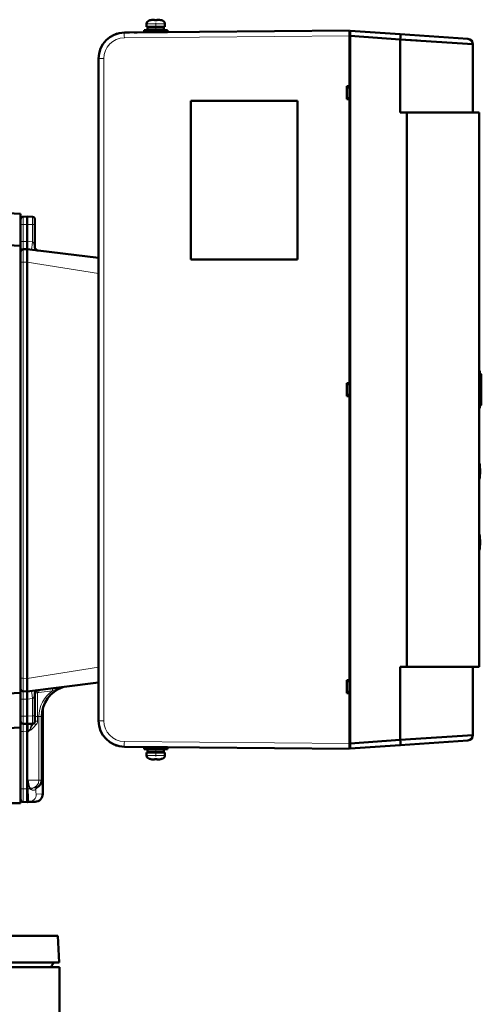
# Model space of a CAD drawing. Extents: x -1976 to 2357, y -1962 to 888.
# Tile 53 of 53: x 1996 to 2174, y 392 to 770. Entities that reach past the tile are written whole.
import ezdxf

# ---------------------------------------------------------------- set-up
doc = ezdxf.new("R2010")
doc.units = 0
doc.linetypes.add('DASHDOT', pattern=[18.5, 12, -3, 0.5, -3])

msp = doc.modelspace()

# ---------------------------------------------------------------- linework, layer by layer
at = {"color": 7, "lineweight": 18}
for p, q in [((2044.79, 768.79), (2045.74, 768.79)), ((2045.72, 770.04), (2046.42, 770.04)), ((2045.74, 768.79), (2048.29, 768.79)), ((2046.42, 770.04), (2048.29, 770.04)), ((2048.29, 770.04), (2050.17, 770.04)), ((2048.29, 768.79), (2050.84, 768.79)), ((2050.17, 770.04), (2050.86, 770.04)), ((2050.84, 768.79), (2051.79, 768.79)), ((2036.2, 765.41), (2036.2, 765.41)), ((2122.79, 764.16), (2036.2, 763.41)), ((2026.29, 755.41), (2028.27, 755.41)), ((2028.27, 755.41), (2028.27, 500.92)), ((1996.29, 691.62), (1997.27, 691.62)), ((1998.79, 691.66), (1997.27, 691.62)), ((1997.27, 691.62), (1997.27, 685.12)), ((1998.79, 691.66), (2000.82, 691.61)), ((2001.79, 691.61), (2000.82, 691.61)), ((2000.82, 684.93), (2000.82, 691.61)), ((1997.27, 685.12), (1996.29, 685.12)), ((1997.27, 685.12), (1998.79, 685.16)), ((1998.79, 685.18), (2000.82, 684.93)), ((1997.27, 677.12), (1996.29, 677.12)), ((1997.27, 677.12), (1998.79, 677.16)), ((1997.27, 517.2), (1997.27, 677.12)), ((2026.29, 672.84), (1998.79, 677.18)), ((2172.79, 633.16), (2173.29, 633.16)), ((2173.37, 634.16), (2173.37, 634.07)), ((2173.07, 623.16), (2173.29, 623.16)), ((2173.37, 622.34), (2173.37, 622.26)), ((2026.29, 521.49), (1998.79, 517.15)), ((1997.27, 517.2), (1996.29, 517.2)), ((1997.27, 517.2), (1998.79, 517.16)), ((2002.77, 511.63), (2002.77, 502.48)), ((2008.59, 512.4), (2003.35, 511.75)), ((1997.27, 509.2), (1996.29, 509.2)), ((1997.27, 509.2), (1997.27, 502.7)), ((1997.27, 509.2), (1998.79, 509.16)), ((2000.82, 509.4), (1998.79, 509.15)), ((2000.82, 502.72), (2000.82, 509.4)), ((1996.29, 502.7), (1997.27, 502.7)), ((1998.79, 502.66), (1997.27, 502.7)), ((1998.79, 502.66), (2000.82, 502.72)), ((2001.79, 502.72), (2000.82, 502.72)), ((2001.79, 502.48), (2002.77, 502.48)), ((2001.79, 500.72), (2002.77, 500.72)), ((2002.77, 502.48), (2002.77, 500.72)), ((2003.34, 502.48), (2002.77, 502.48)), ((2003.34, 502.48), (2004.41, 502.48)), ((2003.34, 478), (2003.34, 502.48)), ((2026.29, 500.92), (2028.27, 500.92)), ((1996.29, 496.7), (1997.27, 496.7)), ((1997.27, 474.7), (1997.27, 496.7)), ((1997.27, 496.7), (1998.79, 496.66)), ((1998.79, 496.66), (1999.23, 496.68)), ((2000.06, 497.84), (2000.31, 497.46)), ((2036.2, 492.92), (2122.79, 492.16)), ((2045.74, 487.53), (2044.79, 487.53)), ((2046.42, 486.29), (2045.72, 486.29)), ((2048.29, 487.53), (2045.74, 487.53)), ((2048.29, 486.29), (2046.42, 486.29)), ((2050.84, 487.53), (2048.29, 487.53)), ((2050.17, 486.29), (2048.29, 486.29)), ((2050.86, 486.29), (2050.17, 486.29)), ((2051.79, 487.53), (2050.84, 487.53)), ((1999.23, 478), (1999.23, 474.67)), ((2003.34, 478), (1999.23, 478)), ((2003.34, 478), (2004.41, 478)), ((1996.29, 474.7), (1997.27, 474.7)), ((1997.27, 474.7), (1998.79, 474.66)), ((1999.23, 474.67), (1998.79, 474.66)), ((1999.23, 474.67), (1999.97, 474.67)), ((1999.86, 474.82), (1999.91, 474.75)), ((2000.07, 475.02), (2000.14, 474.95)), ((2000.71, 475.02), (2000.07, 475.02)), ((2000.71, 475.02), (2000.14, 474.95)), ((2000.21, 474.96), (2000.14, 474.95)), ((2000.82, 475.02), (2000.21, 474.96)), ((2000.71, 475.02), (2000.82, 475.02)), ((2002.12, 474.67), (2002.13, 474.67)), ((2002.14, 474.92), (2002.13, 474.82)), ((2002.13, 474.82), (2002.13, 474.67)), ((2004.79, 472.74), (2002.32, 472.68)), ((1987.15, 406.27), (1999.52, 406.27)), ((1999.52, 406.27), (2008.19, 406.27))]:
    msp.add_line(p, q, dxfattribs=at)
at = {"color": 7, "lineweight": 50}
for p, q in [((2044.79, 767.66), (2044.79, 768.79)), ((2046.37, 770.19), (2046.36, 770.2)), ((2047.29, 770.34), (2047.4, 770.35)), ((2047.29, 770.34), (2047.4, 770.35)), ((2047.79, 770.19), (2047.79, 770.34)), ((2048.79, 770.19), (2048.79, 770.34)), ((2048.89, 770.37), (2048.96, 770.37)), ((2048.89, 770.37), (2048.96, 770.37)), ((2050.22, 770.2), (2050.21, 770.19)), ((2051.79, 767.66), (2051.79, 768.79)), ((2051.79, 767.66), (2051.79, 768.79)), ((2122.79, 766.16), (2036.2, 765.41)), ((2036.2, 765.41), (2038.23, 765.43)), ((2040.01, 765.44), (2041.19, 765.45)), ((2043.79, 766.36), (2048.29, 766.36)), ((2043.79, 766.36), (2043.79, 765.56)), ((2043.79, 765.56), (2048.29, 765.56)), ((2048.29, 767.66), (2044.79, 767.66)), ((2045.14, 767.56), (2048.29, 767.56)), ((2045.14, 767.56), (2045.14, 766.46)), ((2045.14, 766.46), (2048.29, 766.46)), ((2046.29, 767.56), (2046.29, 767.66)), ((2046.29, 766.36), (2046.29, 766.46)), ((2046.29, 765.5), (2046.29, 765.56)), ((2051.79, 767.66), (2048.29, 767.66)), ((2048.29, 767.56), (2051.44, 767.56)), ((2048.29, 766.46), (2051.44, 766.46)), ((2048.29, 766.36), (2052.79, 766.36)), ((2048.29, 765.56), (2052.79, 765.56)), ((2050.29, 767.56), (2050.29, 767.66)), ((2050.29, 767.56), (2050.29, 767.66)), ((2050.29, 766.36), (2050.29, 766.46)), ((2050.29, 766.36), (2050.29, 766.46)), ((2050.29, 765.53), (2050.29, 765.56)), ((2050.29, 765.53), (2050.29, 765.56)), ((2051.44, 767.56), (2051.44, 766.46)), ((2051.44, 767.56), (2051.44, 766.46)), ((2052.79, 766.36), (2052.79, 765.56)), ((2052.79, 766.36), (2052.79, 765.56)), ((2122.79, 766.16), (2122.79, 765.58)), ((2123.09, 765.66), (2122.79, 765.66)), ((2123.09, 765.66), (2122.79, 765.66)), ((2122.79, 764.17), (2122.79, 765.66)), ((2123.09, 765.66), (2122.79, 765.66)), ((2122.79, 764.17), (2122.79, 765.66)), ((2122.79, 765.58), (2122.79, 764.16)), ((2142.38, 764.79), (2123.09, 766.14)), ((2123.09, 766.14), (2142.38, 764.79)), ((2123.09, 766.14), (2123.09, 765.56)), ((2123.09, 766.14), (2123.09, 765.56)), ((2123.09, 766.14), (2142.38, 764.79)), ((2123.09, 765.56), (2123.09, 764.15)), ((2123.09, 765.56), (2123.09, 764.15)), ((2123.09, 764.19), (2123.09, 765.51)), ((2142.38, 764.79), (2168.43, 762.97)), ((2142.38, 764.79), (2168.43, 762.97)), ((2168.43, 762.97), (2142.38, 764.79)), ((2123.09, 764.17), (2122.79, 764.17)), ((2123.09, 764.17), (2122.79, 764.17)), ((2122.79, 492.16), (2122.79, 764.17)), ((2122.79, 492.16), (2122.79, 764.17)), ((2122.79, 764.16), (2122.79, 744.79)), ((2123.09, 764.15), (2142.38, 762.8)), ((2123.09, 764.15), (2142.38, 762.8)), ((2123.09, 764.15), (2123.09, 492.18)), ((2123.09, 764.15), (2123.09, 492.18)), ((2142.38, 762.8), (2142.38, 734.66)), ((2142.38, 762.8), (2170.29, 760.98)), ((2142.38, 762.8), (2170.29, 760.98)), ((2142.38, 762.8), (2142.38, 734.66)), ((2148.82, 762.38), (2142.38, 762.8)), ((2148.82, 762.38), (2142.38, 762.8)), ((2170.29, 760.98), (2168.88, 761.07)), ((2170.29, 760.98), (2168.88, 761.07)), ((2170.29, 760.98), (2170.29, 734.66)), ((2170.29, 760.98), (2170.29, 734.66)), ((2170.29, 760.98), (2170.29, 734.66)), ((2026.29, 755.41), (2026.29, 500.92)), ((2122.79, 744.79), (2121.79, 744.78)), ((2121.79, 744.78), (2121.79, 739.79)), ((2121.79, 744.29), (2122.79, 744.33)), ((2122.79, 744.79), (2122.79, 744.54)), ((2061.79, 739.16), (2061.82, 739.14)), ((2061.79, 739.16), (2061.79, 678.16)), ((2102.79, 739.16), (2061.79, 739.16)), ((2061.82, 739.14), (2061.82, 678.19)), ((2102.77, 739.14), (2061.82, 739.14)), ((2102.79, 739.16), (2102.77, 739.14)), ((2102.77, 678.19), (2102.77, 739.14)), ((2102.79, 678.16), (2102.79, 739.16)), ((2121.79, 740.24), (2122.79, 740.2)), ((2122.79, 739.79), (2121.79, 739.79)), ((2122.79, 740.02), (2122.79, 739.79)), ((2122.79, 739.79), (2122.79, 630.66)), ((2142.38, 734.66), (2170.29, 734.66)), ((2144.88, 734.66), (2142.38, 734.66)), ((2144.88, 734.66), (2142.38, 734.66)), ((2144.88, 734.66), (2144.88, 521.66)), ((2144.88, 734.66), (2172.79, 734.66)), ((2172.79, 734.66), (2144.88, 734.66)), ((2144.88, 734.66), (2144.88, 521.66)), ((2172.79, 734.66), (2170.29, 734.66)), ((2172.79, 734.66), (2172.79, 521.66)), ((2172.79, 723.66), (2172.79, 734.66)), ((2172.79, 734.66), (2172.79, 521.66)), ((2172.79, 722.16), (2172.79, 723.66)), ((2172.79, 723.01), (2172.79, 722.72)), ((2172.79, 722.72), (2172.79, 722.01)), ((2172.79, 627.29), (2172.79, 722.16)), ((2172.79, 706.36), (2172.79, 722.01)), ((2172.79, 706.36), (2172.79, 696.16)), ((2172.79, 696.16), (2172.79, 706.36)), ((2172.79, 706.36), (2172.79, 696.16)), ((1930.75, 699.24), (1996.29, 695.8)), ((1996.29, 695.8), (1996.29, 683.48)), ((1996.29, 691.62), (1996.29, 693.62)), ((1998.79, 694.66), (1997.27, 694.62)), ((1998.79, 694.66), (2000.82, 694.61)), ((1998.79, 694.66), (1998.79, 691.66)), ((2001.79, 693.61), (2001.79, 691.61)), ((2172.79, 696.16), (2172.79, 560.16)), ((2172.79, 560.16), (2172.79, 696.16)), ((2172.79, 696.16), (2172.79, 627.29)), ((1996.29, 685.12), (1996.29, 691.62)), ((1998.79, 691.66), (1998.79, 685.18)), ((2001.79, 691.61), (2001.79, 682.68)), ((1917.11, 687.63), (1996.29, 683.48)), ((1996.29, 685.12), (1996.29, 681.12)), ((1998.79, 685.16), (1998.79, 685.18)), ((1998.79, 682.82), (1998.79, 685.16)), ((1996.29, 683.48), (1996.29, 511.62)), ((1997.27, 682.12), (1998.79, 682.16)), ((1998.79, 682.82), (1998.79, 682.16)), ((1998.79, 677.18), (1998.79, 682.16)), ((2026.29, 678.79), (1998.79, 682.16)), ((2001.79, 682.68), (2001.79, 682.61)), ((2001.91, 682.19), (2001.91, 682.19)), ((1996.29, 677.12), (1996.29, 681.12)), ((2061.79, 678.16), (2061.82, 678.19)), ((2061.79, 678.16), (2102.79, 678.16)), ((2061.82, 678.19), (2102.77, 678.19)), ((2102.79, 678.16), (2102.77, 678.19)), ((1996.29, 517.2), (1996.29, 677.12)), ((1998.79, 677.16), (1998.79, 677.18)), ((1998.79, 517.16), (1998.79, 677.16)), ((2172.79, 634.16), (2173.41, 634.16)), ((2173.29, 634.13), (2173.29, 634.14)), ((2173.29, 633.16), (2173.29, 633.6)), ((2173.29, 633.16), (2173.29, 623.16)), ((2173.37, 634.16), (2173.41, 634.16)), ((2173.41, 634.16), (2173.47, 634.16)), ((2173.47, 634.16), (2173.47, 622.26)), ((2173.47, 634.16), (2173.47, 622.26)), ((2173.47, 634.16), (2173.47, 622.26)), ((2173.47, 634.16), (2173.47, 622.26)), ((2173.47, 634.16), (2173.47, 622.26)), ((2173.47, 634.16), (2173.47, 622.26)), ((2173.47, 634.16), (2173.47, 622.26)), ((2173.47, 634.16), (2173.47, 622.26)), ((2173.47, 633.93), (2173.47, 622.53)), ((2121.79, 630.66), (2121.79, 625.67)), ((2122.79, 630.66), (2121.79, 630.66)), ((2121.79, 630.16), (2122.79, 630.21)), ((2122.79, 630.66), (2122.79, 630.41)), ((2121.79, 626.16), (2122.79, 626.12)), ((2122.79, 625.66), (2121.79, 625.67)), ((2122.79, 625.91), (2122.79, 625.66)), ((2122.79, 625.66), (2122.79, 516.54)), ((2173.09, 624.1), (2172.79, 624.1)), ((2173.09, 624.1), (2172.79, 624.1)), ((2172.79, 599.99), (2172.79, 620.91)), ((2172.79, 620.91), (2172.79, 599.99)), ((2172.98, 622.16), (2173.26, 622.16)), ((2173.19, 622.21), (2173.19, 622.19)), ((2173.3, 622.16), (2173.26, 622.16)), ((2173.29, 622.76), (2173.29, 623.16)), ((2173.29, 622.68), (2173.29, 622.76)), ((2173.37, 622.16), (2173.3, 622.16)), ((2173.37, 622.26), (2173.34, 622.26)), ((2173.37, 622.26), (2173.47, 622.26)), ((2173.37, 622.26), (2173.47, 622.26)), ((2173.09, 596.8), (2172.79, 596.8)), ((2173.09, 596.8), (2172.79, 596.8)), ((2172.79, 572.69), (2172.79, 593.61)), ((2172.79, 593.61), (2172.79, 572.69)), ((2172.79, 569.5), (2173.09, 569.5)), ((2172.79, 569.5), (2173.09, 569.5)), ((2172.79, 534.16), (2172.79, 566.31)), ((2172.79, 566.31), (2172.79, 560.16)), ((2172.79, 560.16), (2172.79, 549.96)), ((2172.79, 560.16), (2172.79, 549.96)), ((2172.79, 549.96), (2172.79, 560.16)), ((2172.79, 534.31), (2172.79, 549.96)), ((2172.79, 534.31), (2172.79, 533.61)), ((2172.79, 532.66), (2172.79, 534.16)), ((2172.79, 533.61), (2172.79, 533.31)), ((2172.79, 521.66), (2172.79, 532.66)), ((2142.38, 521.66), (2142.38, 493.53)), ((2142.38, 521.66), (2142.38, 493.53)), ((2144.88, 521.66), (2142.38, 521.66)), ((2144.88, 521.66), (2142.38, 521.66)), ((2144.88, 521.66), (2172.79, 521.66)), ((2172.79, 521.66), (2144.88, 521.66)), ((2170.29, 521.66), (2170.29, 495.35)), ((2170.29, 521.66), (2170.29, 495.35)), ((2170.29, 521.66), (2170.29, 495.35)), ((1996.29, 513.2), (1996.29, 517.2)), ((1998.79, 517.15), (1998.79, 517.16)), ((1998.79, 512.16), (1998.79, 517.15)), ((2026.29, 515.54), (1998.79, 512.16)), ((2122.79, 516.54), (2121.79, 516.53)), ((2121.79, 516.53), (2121.79, 511.54)), ((2121.79, 516.08), (2122.79, 516.12)), ((2122.79, 516.54), (2122.79, 516.31)), ((1917.11, 507.47), (1996.29, 511.62)), ((1996.29, 513.2), (1996.29, 509.2)), ((1996.29, 511.62), (1996.29, 498.29)), ((1997.27, 512.2), (1998.79, 512.16)), ((1998.79, 512.16), (1998.79, 511.5)), ((1998.79, 511.5), (1998.79, 509.16)), ((2001.79, 511.65), (2001.79, 502.72)), ((2001.95, 512.19), (2001.96, 512.2)), ((2121.79, 512.04), (2122.79, 511.99)), ((2122.79, 511.54), (2121.79, 511.54)), ((2122.79, 511.79), (2122.79, 511.54)), ((2122.79, 511.54), (2122.79, 492.16)), ((1996.29, 502.7), (1996.29, 509.2)), ((1998.79, 509.16), (1998.79, 509.15)), ((1998.79, 509.15), (1998.79, 502.66)), ((2004.79, 472.74), (2004.79, 505.47)), ((1996.29, 500.7), (1996.29, 502.7)), ((1996.29, 500.7), (1996.29, 496.7)), ((1997.27, 499.7), (1998.79, 499.66)), ((1998.79, 502.66), (1998.79, 499.66)), ((2000.82, 499.72), (1998.79, 499.66)), ((1998.79, 499.66), (1998.79, 496.66)), ((2001.79, 502.72), (2001.79, 500.72)), ((2004.41, 478), (2004.41, 502.48)), ((1996.29, 498.29), (1951.07, 495.92)), ((1996.29, 498.29), (1996.29, 469.21)), ((1996.29, 496.7), (1996.29, 474.7)), ((1998.79, 474.66), (1998.79, 496.66)), ((2122.79, 492.16), (2122.79, 490.75)), ((2123.09, 492.16), (2122.79, 492.16)), ((2123.09, 492.16), (2122.79, 492.16)), ((2122.79, 490.66), (2122.79, 492.16)), ((2122.79, 490.66), (2122.79, 492.16)), ((2123.09, 492.18), (2142.38, 493.53)), ((2123.09, 492.18), (2142.38, 493.53)), ((2123.09, 492.18), (2123.09, 490.77)), ((2123.09, 492.18), (2123.09, 490.77)), ((2123.09, 490.81), (2123.09, 492.14)), ((2142.38, 493.53), (2170.29, 495.35)), ((2142.38, 493.53), (2170.29, 495.35)), ((2142.38, 491.53), (2168.43, 493.35)), ((2142.38, 491.53), (2168.43, 493.35)), ((2036.2, 490.92), (2122.79, 490.16)), ((2043.79, 489.96), (2043.79, 490.76)), ((2048.29, 490.76), (2043.79, 490.76)), ((2048.29, 489.96), (2043.79, 489.96)), ((2048.29, 488.66), (2044.79, 488.66)), ((2044.79, 488.66), (2044.79, 487.53)), ((2048.29, 489.86), (2045.14, 489.86)), ((2045.14, 488.76), (2045.14, 489.86)), ((2048.29, 488.76), (2045.14, 488.76)), ((2046.29, 490.83), (2046.29, 490.76)), ((2046.29, 489.96), (2046.29, 489.86)), ((2046.29, 488.76), (2046.29, 488.66)), ((2052.79, 490.76), (2048.29, 490.76)), ((2052.79, 489.96), (2048.29, 489.96)), ((2051.44, 489.86), (2048.29, 489.86)), ((2051.44, 488.76), (2048.29, 488.76)), ((2051.79, 488.66), (2048.29, 488.66)), ((2050.29, 490.8), (2050.29, 490.76)), ((2050.29, 490.8), (2050.29, 490.76)), ((2050.29, 489.96), (2050.29, 489.86)), ((2050.29, 489.96), (2050.29, 489.86)), ((2050.29, 488.76), (2050.29, 488.66)), ((2050.29, 488.76), (2050.29, 488.66)), ((2051.44, 488.76), (2051.44, 489.86)), ((2051.44, 488.76), (2051.44, 489.86)), ((2051.79, 488.66), (2051.79, 487.53)), ((2051.79, 488.66), (2051.79, 487.53)), ((2052.79, 489.96), (2052.79, 490.76)), ((2052.79, 489.96), (2052.79, 490.76)), ((2122.79, 490.75), (2122.79, 490.16)), ((2123.09, 490.66), (2122.79, 490.66)), ((2123.09, 490.66), (2122.79, 490.66)), ((2123.09, 490.18), (2142.38, 491.53)), ((2123.09, 490.18), (2142.38, 491.53)), ((2123.09, 490.77), (2123.09, 490.18)), ((2123.09, 490.77), (2123.09, 490.18)), ((2046.36, 486.12), (2046.37, 486.14)), ((2047.79, 486.14), (2047.79, 485.98)), ((2048.79, 486.14), (2048.79, 485.98)), ((2049.05, 485.96), (2048.96, 485.96)), ((2049.29, 485.98), (2049.11, 485.97)), ((2050.21, 486.14), (2050.22, 486.12)), ((1996.29, 470.7), (1996.29, 474.7)), ((1998.79, 474.66), (1998.79, 469.66)), ((1997.27, 469.7), (1998.79, 469.66)), ((1999.41, 469.68), (1998.79, 469.66)), ((2001.87, 469.74), (1999.41, 469.68)), ((1996.29, 469.21), (1953.67, 469.21)), ((1989.22, 418.16), (2010.56, 418.16)), ((2010.56, 418.16), (2011.09, 407.95)), ((1836.29, 406.16), (2011.29, 406.16)), ((1987.14, 406.16), (2008.19, 406.16)), ((1989.69, 407.95), (2002.27, 407.95)), ((2002.27, 407.95), (2011.09, 407.95)), ((2008.19, 406.16), (2008.19, 406.27)), ((2011.29, 406.16), (2011.29, 388.16))]:
    msp.add_line(p, q, dxfattribs=at)
at = {"color": 7, "linetype": 'DASHDOT', "lineweight": 18, "ltscale": 0.00071106}
msp.add_line((2047.29, 770.37), (2047.29, 770.34), dxfattribs=at)
at = {"color": 7, "linetype": 'DASHDOT', "lineweight": 18, "ltscale": 0.098895}
msp.add_line((2048.29, 769.12), (2048.29, 765.17), dxfattribs=at)
at = {"color": 7, "linetype": 'DASHDOT', "lineweight": 18, "ltscale": 0.000717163}
msp.add_line((2049.29, 770.34), (2049.29, 770.37), dxfattribs=at)
at = {"color": 7, "linetype": 'DASHDOT', "lineweight": 18, "ltscale": 0.020911}
msp.add_line((2172.72, 633.16), (2173.56, 633.16), dxfattribs=at)
at = {"color": 7, "linetype": 'DASHDOT', "lineweight": 18, "ltscale": 0.357013}
msp.add_line((2173.19, 635.35), (2173.19, 621.07), dxfattribs=at)
at = {"color": 7, "linetype": 'DASHDOT', "lineweight": 18, "ltscale": 0.011841}
msp.add_line((2172.94, 623.16), (2173.42, 623.16), dxfattribs=at)
at = {"color": 7, "linetype": 'DASHDOT', "lineweight": 18, "ltscale": 0.098894}
msp.add_line((2048.29, 487.2), (2048.29, 491.16), dxfattribs=at)
at = {"color": 7, "linetype": 'DASHDOT', "lineweight": 18, "ltscale": 0.00072937}
msp.add_line((2047.29, 485.96), (2047.29, 485.99), dxfattribs=at)
at = {"color": 7, "linetype": 'DASHDOT', "lineweight": 18, "ltscale": 0.000732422}
msp.add_line((2049.29, 485.99), (2049.29, 485.96), dxfattribs=at)
at = {"color": 7, "lineweight": 50}
for points in [[(2047.79, 770.34), (2047.79, 770.35), (2047.79, 770.35), (2047.78, 770.35), (2047.77, 770.36), (2047.73, 770.36), (2047.62, 770.37)], [(2047.79, 770.34), (2047.79, 770.35), (2047.79, 770.35), (2047.78, 770.35), (2047.77, 770.36), (2047.73, 770.36), (2047.62, 770.37)], [(2048.96, 770.37), (2048.82, 770.36), (2048.8, 770.35), (2048.79, 770.35), (2048.79, 770.35), (2048.79, 770.34)], [(2048.79, 770.34), (2048.79, 770.35), (2048.79, 770.35), (2048.8, 770.35), (2048.81, 770.36), (2048.85, 770.36)], [(2001.79, 682.61), (2001.93, 682.37), (2002.1, 682.14), (2002.3, 681.95), (2002.52, 681.8), (2002.75, 681.7), (2002.99, 681.65)], [(2001.85, 682.28), (2002.03, 682.04), (2002.35, 681.8), (2002.72, 681.68)], [(2173.37, 634.16), (2173.31, 634.16), (2173.3, 634.15), (2173.29, 634.15), (2173.29, 634.14)], [(2173.29, 634.13), (2173.29, 634.12), (2173.32, 634.09), (2173.37, 634.07)], [(2173.47, 633.93), (2173.46, 633.86), (2173.4, 633.72), (2173.29, 633.6)], [(2173.47, 622.53), (2173.46, 622.58), (2173.42, 622.66), (2173.35, 622.73), (2173.32, 622.75), (2173.29, 622.76)], [(2001.88, 512.09), (2002.04, 512.3), (2002.36, 512.53), (2002.72, 512.65)], [(2047.79, 485.98), (2047.79, 485.98), (2047.79, 485.98), (2047.78, 485.97), (2047.77, 485.97), (2047.73, 485.96), (2047.62, 485.96)], [(2047.62, 485.96), (2047.77, 485.97), (2047.78, 485.97), (2047.79, 485.98), (2047.79, 485.98), (2047.79, 485.98)], [(2048.96, 485.96), (2048.82, 485.97), (2048.8, 485.97), (2048.79, 485.98), (2048.79, 485.98), (2048.79, 485.98)], [(2048.79, 485.98), (2048.79, 485.98), (2048.79, 485.98), (2048.8, 485.97), (2048.81, 485.97), (2048.85, 485.96), (2048.96, 485.96)]]:
    msp.add_lwpolyline(points, dxfattribs=at)
at = {"color": 7, "lineweight": 18}
for points in [[(1997.27, 691.62), (1997.26, 694.31), (1997.26, 694.59), (1997.26, 694.62), (1997.26, 694.62), (1997.27, 694.62)], [(2000.82, 694.61), (2000.82, 694.61), (2000.82, 694.59), (2000.82, 694.43), (2000.83, 693.33), (2000.82, 691.61)], [(1997.27, 685.12), (1997.26, 682.43), (1997.26, 682.16), (1997.26, 682.13), (1997.26, 682.12), (1997.27, 682.12)], [(1997.27, 677.12), (1997.25, 681.2), (1997.26, 682.1), (1997.26, 682.12), (1997.27, 682.12)], [(2000.82, 684.93), (2001.09, 684.79), (2001.31, 684.55), (2001.39, 684.25), (2001.53, 683.6), (2001.68, 683), (2001.76, 682.75), (2001.79, 682.68)], [(2173.19, 622.21), (2173.2, 622.23), (2173.24, 622.29), (2173.3, 622.33)], [(2173.26, 622.16), (2173.21, 622.17), (2173.2, 622.17), (2173.19, 622.19)], [(2173.3, 622.33), (2173.37, 622.43), (2173.36, 622.53), (2173.29, 622.68)], [(2173.34, 622.26), (2173.3, 622.27), (2173.29, 622.27), (2173.29, 622.28)], [(1997.27, 512.2), (1997.26, 512.2), (1997.26, 512.21), (1997.26, 512.94), (1997.27, 517.2)], [(1997.27, 512.2), (1997.26, 512.2), (1997.26, 512.2), (1997.26, 512.16), (1997.26, 511.83), (1997.27, 509.2)], [(2001.79, 511.65), (2001.63, 511.16), (2001.49, 510.55), (2001.39, 510.07), (2001.3, 509.75), (2001.15, 509.56), (2000.82, 509.4)], [(2003.25, 512.71), (2003.25, 512.71), (2003.25, 512.69), (2003.25, 512.59), (2003.35, 511.75)], [(2008.49, 513.35), (2008.49, 513.35), (2008.49, 513.35), (2008.49, 513.33), (2008.5, 513.22), (2008.59, 512.4)], [(2012.5, 513.82), (2011.67, 513.65), (2010.56, 513.29), (2009.92, 513.03), (2008.59, 512.4)], [(1997.27, 499.7), (1997.26, 499.71), (1997.26, 499.75), (1997.26, 500.07), (1997.27, 502.7)], [(1997.27, 499.7), (1997.26, 499.7), (1997.26, 499.7), (1997.26, 499.66), (1997.26, 499.33), (1997.27, 496.7)], [(2001.52, 500.03), (2001.15, 499.6), (2000.78, 499.11), (2000.36, 498.39), (2000.06, 497.84)], [(2000.82, 499.72), (2000.66, 499.66), (2000.52, 499.52), (2000.4, 499.31), (2000.21, 498.75), (2000.12, 498.31), (2000.06, 497.84)], [(2000.82, 502.72), (2000.83, 500.01), (2000.82, 499.77), (2000.82, 499.72), (2000.82, 499.72), (2000.82, 499.72)], [(2001.52, 500.03), (2001.52, 500.03), (2001.52, 500.02), (2001.57, 499.97), (2002.21, 499.34)], [(1999.23, 496.68), (1999.77, 497.46), (2000.06, 497.84)], [(2002.21, 499.34), (2001.41, 498.47), (2000.98, 498.03), (2000.55, 497.64), (2000.31, 497.46)], [(1999.86, 474.82), (1999.75, 475.01), (1999.69, 475.18), (1999.59, 475.65), (1999.36, 477.07), (1999.23, 478)], [(2000.07, 475.02), (1999.95, 475.09), (1999.87, 475.21), (1999.72, 475.63), (1999.5, 476.6), (1999.33, 477.42), (1999.23, 478)], [(1997.27, 469.7), (1997.26, 469.7), (1997.26, 469.71), (1997.26, 470.44), (1997.27, 474.7)], [(1999.23, 474.67), (1999.32, 471.06), (1999.38, 469.86), (1999.4, 469.7), (1999.41, 469.69), (1999.41, 469.68), (1999.41, 469.68), (1999.41, 469.68)], [(2000.46, 474.37), (2000.26, 474.47), (1999.97, 474.67)], [(2002.12, 474.67), (2002.07, 474.5), (2002.04, 474.43), (2001.89, 474.3), (2001.67, 474.23), (2001.38, 474.2), (2001.05, 474.22), (2000.76, 474.27), (2000.46, 474.37)], [(2002.39, 475.16), (2002.22, 475.12), (2001.79, 475.08), (2000.82, 475.02)], [(2002.13, 474.67), (2002.18, 473.31), (2002.24, 472.86), (2002.28, 472.74), (2002.29, 472.7), (2002.31, 472.68), (2002.31, 472.68), (2002.32, 472.68)]]:
    msp.add_lwpolyline(points, dxfattribs=at)
at = {"color": 7, "lineweight": 50}
for centre, radius, start, end in [((2046.09, 768.79), 1.3, 106.6015, 180), ((2046.09, 768.79), 1.3, 106.6015, 180), ((2048.29, 761.41), 9, 102.3778, 106.6015), ((2048.29, 761.41), 9, 102.3778, 106.6015), ((2048.29, 761.41), 8.99, 96.3897, 102.3492), ((2048.29, 761.41), 8.99, 96.3897, 102.3492), ((2048.29, 761.41), 8.99, 96.3897, 102.3492), ((2048.29, 761.41), 8.99, 96.3897, 102.3492), ((2047.71, 766.83), 3.54, 91.321, 96.7259), ((2047.71, 766.83), 3.54, 91.321, 96.7259), ((2047.67, 767.61), 2.75, 90.9154, 94.1815), ((2047.67, 767.61), 2.75, 90.9154, 94.1815), ((2047.65, 769.36), 1.01, 84.9799, 91.407), ((2047.65, 769.36), 1.01, 84.9799, 91.407), ((2047.78, 770.34), 0.0101, 8.1573, 66.8675), ((2047.78, 770.34), 0.0101, 8.1572, 66.8673), ((2048.29, 760.29), 9.91, 87.107, 92.8907), ((2048.29, 760.3), 9.9, 87.1058, 92.8956), ((2048.29, 760.29), 9.91, 87.107, 92.8907), ((2048.29, 760.3), 9.9, 87.1058, 92.8956), ((2048.85, 770.23), 0.128, 91.7033, 114.514), ((2048.92, 769.75), 0.613, 86.4288, 100.6202), ((2048.88, 766.83), 3.54, 83.2795, 88.6824), ((2048.91, 767.6), 2.77, 85.8621, 89.0691), ((2048.88, 766.83), 3.54, 83.2795, 88.6824), ((2048.91, 767.6), 2.77, 85.8621, 89.0691), ((2048.29, 761.41), 8.99, 77.6508, 83.6103), ((2048.29, 761.41), 8.99, 77.6501, 83.6109), ((2048.29, 761.41), 8.99, 77.6508, 83.6103), ((2048.29, 761.41), 8.99, 77.6501, 83.6109), ((2048.29, 761.41), 9, 73.3984, 77.6222), ((2048.29, 761.41), 9, 73.3984, 77.6222), ((2050.49, 768.79), 1.3, 360, 73.3984), ((2050.49, 768.79), 1.3, 0, 73.3984), ((2036.29, 755.41), 10, 90.5, 180), ((2036.27, 755.47), 9.94, 106.4375, 110.3224), ((2036.31, 755.35), 10.06, 107.8684, 110.2937), ((2168.29, 760.98), 2, 0, 86), ((2168.29, 760.98), 2, 360, 85.9997), ((2168.29, 760.98), 2, 360, 85.9995), ((1997.29, 693.62), 1, 91.5, 180), ((2000.79, 693.61), 1, 0, 88.5), ((1997.29, 681.12), 1, 91.5, 180), ((2002.79, 682.68), 0.999, 180.0029, 213.2308), ((2173.33, 633.93), 0.14, 359.1343, 75.7788), ((2155.97, 624.1), 17.12, 0.0037, 10.7451), ((2155.97, 624.1), 17.12, 0.0037, 10.7451), ((2155.97, 624.1), 17.12, 349.2549, 359.9963), ((2155.97, 624.1), 17.12, 349.2549, 359.9963), ((2173.19, 622.31), 0.102, 269.7615, 313.3434), ((2173.19, 622.29), 0.101, 269.8709, 314.1211), ((2173.19, 622.28), 0.0967, 314.363, 359.9756), ((2173.2, 622.3), 0.092, 313.2696, 345.6542), ((2173.26, 622.23), 0.0683, 272.2861, 325.5689), ((2172.71, 622.7), 0.581, 357.9255, 5.6107), ((2173.45, 622.13), 0.216, 115.9722, 137.9562), ((2173.22, 622.26), 0.118, 324.4636, 1.0908), ((2173.25, 622.52), 0.222, 297.2382, 1.2756), ((2173.37, 622.26), 0.1, 269.8863, 359.6253), ((2173.37, 622.27), 0.108, 270.794, 291.7537), ((2173.37, 622.27), 0.109, 270.8528, 291.3432), ((2173.37, 622.26), 0.101, 315.3557, 359.8735), ((2173.36, 622.26), 0.108, 338.1966, 359.2081), ((2173.36, 622.26), 0.108, 338.1969, 359.2081), ((2173.36, 622.26), 0.108, 338.2213, 359.2071), ((2173.36, 622.26), 0.108, 338.1966, 359.2081), ((2173.36, 622.26), 0.108, 338.1968, 359.2081), ((2155.97, 596.8), 17.12, 0.0037, 10.7451), ((2155.97, 596.8), 17.12, 0.0037, 10.7451), ((2155.97, 596.8), 17.12, 349.2549, 359.9963), ((2155.97, 596.8), 17.12, 349.2549, 359.9963), ((2155.97, 569.5), 17.12, 0.0037, 10.734), ((2155.97, 569.5), 17.12, 0.0037, 10.7451), ((2155.97, 569.5), 17.12, 349.2549, 359.9963), ((2155.97, 569.5), 17.12, 349.2549, 359.9963), ((1997.29, 513.2), 1, 180, 268.5), ((2002.79, 511.65), 1, 146.3032, 179.9998), ((2016.41, 502.48), 12, 109.0513, 180), ((2012.82, 512.88), 1, 97.0002, 109.0508), ((1997.29, 500.7), 1, 180, 268.5), ((2000.79, 500.72), 1, 271.5, 0), ((2036.29, 500.92), 10, 180, 269.5), ((2168.29, 495.35), 2, 274.0003, 0), ((2168.29, 495.35), 2, 274, 360), ((2168.29, 495.35), 2, 274.0003, 0), ((2036.31, 500.98), 10.07, 249.6967, 253.3691), ((2142.37, 491.56), 0.0329, 294.4878, 352.2758), ((2046.09, 487.53), 1.3, 180, 253.3985), ((2048.29, 494.91), 9, 253.3985, 257.6222), ((2048.29, 494.91), 8.99, 257.6508, 263.6103), ((2048.29, 494.91), 8.99, 257.6508, 263.6103), ((2047.71, 489.49), 3.54, 263.2741, 268.679), ((2047.71, 489.49), 3.54, 263.2784, 268.6832), ((2048.29, 496.03), 9.91, 267.107, 272.8907), ((2048.29, 496.02), 9.9, 267.1058, 272.8956), ((2047.78, 485.98), 0.0098, 294.3261, 352.3611), ((2048.29, 496.02), 9.9, 269.9993, 272.8942), ((2048.8, 485.98), 0.011, 190.2, 249.4956), ((2048.88, 489.49), 3.54, 271.321, 276.7259), ((2048.29, 494.91), 8.99, 276.3897, 282.3492), ((2048.29, 494.91), 8.99, 276.3891, 282.3499), ((2048.29, 494.91), 8.99, 276.3897, 282.3492), ((2048.29, 494.91), 8.99, 276.3891, 282.3499), ((2048.29, 494.91), 9, 282.3778, 286.6016), ((2048.29, 494.91), 9, 282.3778, 286.6016), ((2050.49, 487.53), 1.3, 286.6016, 0), ((2050.49, 487.53), 1.3, 286.6016, 360), ((2001.41, 478), 3, 288.9161, 360), ((2002.6, 474.72), 0.494, 115.0902, 161.5157), ((1997.29, 470.7), 1, 180, 268.5), ((2001.79, 472.74), 3, 271.5, 360), ((2010.19, 406.16), 2, 116.8664, 177)]:
    msp.add_arc(centre, radius, start, end, dxfattribs=at)
at = {"color": 7, "lineweight": 18}
for centre, radius, start, end in [((2036.27, 755.41), 8, 90.4986, 180.0015), ((2173.33, 622.37), 0.0487, 234.0578, 292.2153), ((2173.3, 622.22), 0.054, 275.0102, 333.448), ((2173.23, 622.26), 0.137, 330.4668, 1.3393), ((2002.78, 511.6), 0.99, 104.7081, 179.7157), ((2003.76, 508.56), 4.19, 97.0556, 107.1448), ((2002.75, 512.36), 0.294, 112.3017, 138.1683), ((2003.86, 507.68), 4.1, 97.2028, 105.465), ((2015.34, 502.48), 12, 124.2483, 180.0001), ((2000.77, 500.72), 2, 316.4275, 359.9987), ((2036.27, 500.92), 8, 179.9985, 269.5014), ((2018.76, 470.97), 32.29, 124.8481, 127.2291), ((2000.34, 478), 3, 276.9999, 0.0001), ((2004.1, 470.72), 5.9, 133.0896, 135.977), ((2003.88, 470.62), 5.73, 130.8478, 133.9418), ((2000.44, 475.11), 0.641, 214.4022, 222.7323), ((2003.65, 471.88), 4.62, 138.1418, 142.7791), ((2002.79, 474.74), 0.68, 168.4555, 185.5142), ((2000.17, 474.97), 1.97, 351.4206, 355.6134), ((2002.7, 474.86), 0.567, 177.3664, 184.7285), ((1999.33, 472.67), 2.99, 271.6306, 0.1435)]:
    msp.add_arc(centre, radius, start, end, dxfattribs=at)
for centre, major_axis, ratio, start_param, end_param in [((2036.22, 763.41), (-0.02, 2), 0.008726, 0, 1.57072), ((2000.9, 684.93), (0.37, 2.98), 0.025982, 1.573986, 3.141593), ((2000.9, 509.4), (0.37, -2.98), 0.025982, 3.156702, 4.709199), ((2002.79, 511.6), (-1, 0), 0.030867, 4.738557, 6.283183), ((2002.79, 511.6), (-0.262, 0.965), 0.017167, 0.150474, 1.53415), ((1999.3, 496.68), (-0.08, 3), 0.026168, 0, 1.570111), ((2036.22, 492.92), (-0.02, -2), 0.008726, 4.712465, 6.283185), ((2000.9, 474.32), (-0.358, -0.932), 0.431811, 4.02989, 4.818146)]:
    msp.add_ellipse(centre, major_axis=major_axis, ratio=ratio, start_param=start_param, end_param=end_param, dxfattribs=at)
at = {"color": 7, "lineweight": 50}
for centre, major_axis, start_param, end_param in [((2142.24, 762.8), (-0.14, -2), 1.575662, 3.141583), ((2142.24, 762.8), (-0.14, -2), 1.575662, 3.141593), ((2142.24, 493.53), (0.14, -2), 0.000006, 1.56593), ((2142.24, 493.53), (0.14, -2), 0, 1.56593)]:
    msp.add_ellipse(centre, major_axis=major_axis, ratio=0.069587, start_param=start_param, end_param=end_param, dxfattribs=at)

doc.saveas('drawing.dxf')
